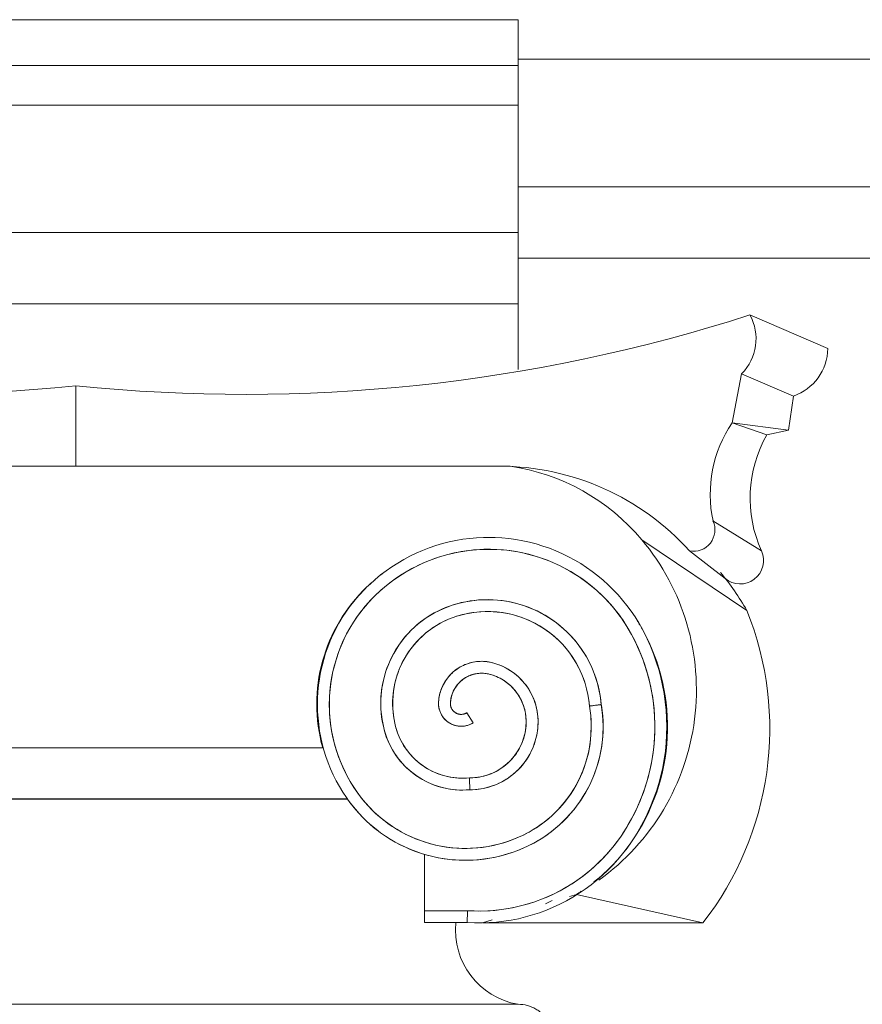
# Model space of a CAD drawing. Header units: millimetres. Extents: x -32191 to 39201, y -1740 to 8822.
# Tile 20 of 35: x 12717 to 13071, y 4164 to 4578. Entities that reach past the tile are written whole.
import ezdxf

# ---------------------------------------------------------------- set-up
doc = ezdxf.new("R2010")
doc.units = ezdxf.units.MM
doc.layers.add('A-GENM', color=13, linetype='Continuous', lineweight=18)

# ---------------------------------------------------------------- blocks, each defined once
blk = doc.blocks.new('Generic Models 17 - Generic Models 17-3093004-ELEVAÇÃO 2 - MAPEAMENTO DE DANOS')
at = {"layer": 'A-GENM'}
for p, q in [((-17784.91, 4577.98), (-18156.49, 4577.98)), ((-17784.91, 4558.7), (-17784.91, 4577.98)), ((-17784.91, 4558.7), (-18156.49, 4558.7)), ((-17784.91, 4558.7), (-17784.91, 4542.04)), ((-17784.91, 4542.04), (-18156.49, 4542.04)), ((-17784.91, 4542.04), (-17784.91, 4488.47)), ((-17784.91, 4488.47), (-18156.49, 4488.47)), ((-17784.91, 4488.47), (-17784.91, 4458.47)), ((-17784.91, 4458.47), (-18156.49, 4458.47)), ((-17784.91, 4430.97), (-17784.91, 4458.47)), ((-17654.68, 4439.72), (-17687.47, 4453.88)), ((-17694.96, 4408.47), (-17690.95, 4429.12)), ((-17669.19, 4419.74), (-17690.95, 4429.12)), ((-17970.7, 4390.26), (-17970.7, 4424.1)), ((-17970.7, 4424.1), (-17970.7, 4390.26)), ((-17669.19, 4419.74), (-17671.21, 4405.4)), ((-17671.21, 4405.4), (-17694.96, 4408.47)), ((-17680.36, 4403.46), (-17694.96, 4408.47)), ((-17671.21, 4405.4), (-17680.36, 4403.46)), ((-17788.27, 4390.26), (-18153.12, 4390.26)), ((-18148.68, 4390.26), (-17970.7, 4390.26)), ((-17970.7, 4390.26), (-17792.72, 4390.26)), ((-17702.97, 4367.29), (-17682.58, 4354.67)), ((-17688.73, 4329.65), (-17732.91, 4359.38)), ((-17712.84, 4354.64), (-17697.87, 4343.11)), ((-17699.69, 4344.52), (-17697.57, 4342.87)), ((-17806.42, 4286.63), (-17803.77, 4282.39)), ((-17866.76, 4271.88), (-18074.63, 4271.88)), ((-18074.38, 4271.88), (-17867.01, 4271.88)), ((-18084.97, 4250.38), (-17856.43, 4250.38)), ((-17856.61, 4250.33), (-18084.78, 4250.33)), ((-17824.23, 4227.08), (-17824.23, 4203.42)), ((-17763.27, 4209.39), (-17760.33, 4210.28)), ((-17707.19, 4198.33), (-17760.33, 4210.28)), ((-17770.55, 4207.71), (-17773.38, 4206.34)), ((-17806.12, 4203.42), (-17824.22, 4203.42)), ((-17806.12, 4203.42), (-17824.22, 4203.42)), ((-17824.22, 4198.42), (-17806.29, 4198.42)), ((-17799.85, 4198.33), (-17795.77, 4199.57)), ((-17707.19, 4198.33), (-17799.85, 4198.33)), ((-17784.91, 4164.06), (-18159.91, 4164.06))]:
    blk.add_line(p, q, dxfattribs=at)
at = {"layer": 'A-GENM', "flags": 128}
for points in [[(-17799.37, 4360.32), (-17802.3, 4360.18), (-17805.22, 4359.92), (-17808.12, 4359.54), (-17811.01, 4359.05), (-17813.88, 4358.44), (-17816.72, 4357.72), (-17819.52, 4356.88), (-17822.3, 4355.93), (-17825.03, 4354.88), (-17827.72, 4353.71), (-17830.36, 4352.44), (-17832.94, 4351.06), (-17835.47, 4349.58), (-17837.94, 4348), (-17840.34, 4346.33), (-17842.68, 4344.56), (-17844.94, 4342.69), (-17847.12, 4340.74), (-17848.42, 4339.5)], [(-17732.76, 4321.86), (-17734.2, 4324.41), (-17735.74, 4326.9), (-17737.38, 4329.33), (-17739.12, 4331.69), (-17740.95, 4333.98), (-17742.87, 4336.19), (-17744.87, 4338.33), (-17746.96, 4340.38), (-17749.13, 4342.35), (-17751.38, 4344.23), (-17753.7, 4346.02), (-17756.09, 4347.71), (-17758.55, 4349.31), (-17761.07, 4350.8), (-17763.65, 4352.2), (-17766.28, 4353.49), (-17768.96, 4354.68), (-17771.68, 4355.75), (-17774.45, 4356.72), (-17777.25, 4357.57), (-17780.08, 4358.32), (-17782.94, 4358.95), (-17785.83, 4359.46), (-17788.73, 4359.86), (-17791.65, 4360.14), (-17794.57, 4360.31), (-17797.5, 4360.35), (-17799.37, 4360.32)], [(-17844.93, 4335.93), (-17842.94, 4337.79), (-17840.87, 4339.58), (-17838.74, 4341.28), (-17836.54, 4342.9), (-17834.28, 4344.43), (-17831.96, 4345.86), (-17829.58, 4347.2), (-17827.15, 4348.45), (-17824.67, 4349.6), (-17822.15, 4350.64), (-17819.59, 4351.59), (-17816.99, 4352.43), (-17814.36, 4353.17), (-17811.71, 4353.8), (-17809.03, 4354.33), (-17806.33, 4354.75), (-17803.62, 4355.06), (-17800.9, 4355.26), (-17799.23, 4355.33)], [(-17799.23, 4355.33), (-17796.5, 4355.35), (-17793.77, 4355.27), (-17791.05, 4355.07), (-17788.33, 4354.77), (-17785.63, 4354.36), (-17782.95, 4353.84), (-17780.3, 4353.22), (-17777.66, 4352.49), (-17775.07, 4351.65), (-17772.5, 4350.72), (-17769.98, 4349.68), (-17767.5, 4348.54), (-17765.06, 4347.3), (-17762.68, 4345.96), (-17760.36, 4344.53), (-17758.09, 4343.01), (-17755.89, 4341.4), (-17753.75, 4339.71), (-17751.68, 4337.92), (-17749.68, 4336.06), (-17747.76, 4334.12), (-17745.92, 4332.11), (-17744.16, 4330.02), (-17742.49, 4327.86), (-17740.9, 4325.64), (-17739.41, 4323.36), (-17738, 4321.01), (-17737.16, 4319.49)], [(-17848.42, 4339.5), (-17850.36, 4337.53), (-17852.22, 4335.49), (-17853.99, 4333.37), (-17855.68, 4331.18), (-17857.27, 4328.93), (-17858.78, 4326.62), (-17860.19, 4324.25), (-17861.51, 4321.82), (-17862.73, 4319.34), (-17863.85, 4316.81), (-17864.87, 4314.25), (-17865.78, 4311.64), (-17866.59, 4309), (-17867.29, 4306.33), (-17867.88, 4303.63), (-17868.37, 4300.91), (-17868.75, 4298.18), (-17869.02, 4295.43), (-17869.17, 4292.67), (-17869.22, 4289.91), (-17869.16, 4287.15), (-17868.98, 4284.39), (-17868.7, 4281.65), (-17868.31, 4278.91), (-17867.81, 4276.2), (-17867.19, 4273.5), (-17866.48, 4270.84), (-17865.65, 4268.2), (-17864.72, 4265.6), (-17863.69, 4263.04), (-17862.56, 4260.52), (-17861.33, 4258.05), (-17860, 4255.63), (-17858.57, 4253.26), (-17857.05, 4250.96), (-17856.27, 4249.85)], [(-17852.2, 4252.76), (-17853.66, 4254.87), (-17855.02, 4257.04), (-17856.3, 4259.26), (-17857.49, 4261.53), (-17858.59, 4263.84), (-17859.59, 4266.2), (-17860.5, 4268.59), (-17861.31, 4271.02), (-17862.03, 4273.48), (-17862.64, 4275.97), (-17863.16, 4278.48), (-17863.57, 4281.01), (-17863.88, 4283.55), (-17864.1, 4286.1), (-17864.21, 4288.66), (-17864.21, 4291.23), (-17864.12, 4293.79), (-17863.92, 4296.34), (-17863.62, 4298.88), (-17863.22, 4301.41), (-17862.71, 4303.93), (-17862.11, 4306.42), (-17861.41, 4308.88), (-17860.61, 4311.31), (-17859.71, 4313.71), (-17858.72, 4316.07), (-17857.64, 4318.4), (-17856.46, 4320.67), (-17855.19, 4322.9), (-17853.84, 4325.07), (-17852.4, 4327.19), (-17850.87, 4329.25), (-17849.27, 4331.24), (-17847.58, 4333.17), (-17845.82, 4335.04), (-17844.93, 4335.93)], [(-17749.93, 4290.06), (-17750.12, 4291.97), (-17750.39, 4293.87), (-17750.74, 4295.76), (-17751.16, 4297.63), (-17751.66, 4299.49), (-17752.23, 4301.32), (-17752.87, 4303.13), (-17753.59, 4304.92), (-17754.37, 4306.67), (-17755.23, 4308.39), (-17756.15, 4310.07), (-17757.14, 4311.72), (-17758.19, 4313.32), (-17759.31, 4314.89), (-17760.49, 4316.4), (-17761.73, 4317.87), (-17763.03, 4319.29), (-17764.38, 4320.65), (-17765.79, 4321.96), (-17767.24, 4323.21), (-17768.75, 4324.4), (-17770.3, 4325.53), (-17771.9, 4326.6), (-17773.54, 4327.6), (-17775.22, 4328.54), (-17776.93, 4329.41), (-17778.68, 4330.21), (-17780.45, 4330.94), (-17782.26, 4331.6), (-17784.09, 4332.18), (-17785.94, 4332.69), (-17787.81, 4333.13), (-17789.7, 4333.49), (-17791.59, 4333.78), (-17793.5, 4333.99), (-17795.42, 4334.12), (-17797.34, 4334.18), (-17799.26, 4334.16), (-17801.18, 4334.06), (-17803.09, 4333.88), (-17805, 4333.63), (-17806.89, 4333.31), (-17808.77, 4332.91), (-17810.63, 4332.43), (-17812.11, 4332)], [(-17812.11, 4332), (-17813.75, 4331.44), (-17815.38, 4330.83), (-17816.98, 4330.15), (-17818.55, 4329.4), (-17820.09, 4328.6), (-17821.59, 4327.73), (-17823.06, 4326.8), (-17824.5, 4325.82), (-17825.89, 4324.78), (-17827.24, 4323.68), (-17828.54, 4322.53), (-17829.8, 4321.33), (-17831, 4320.08), (-17832.16, 4318.78), (-17833.26, 4317.44), (-17834.31, 4316.05), (-17835.31, 4314.63), (-17836.24, 4313.16), (-17837.12, 4311.66), (-17837.93, 4310.13), (-17838.69, 4308.56), (-17839.38, 4306.96), (-17840, 4305.34), (-17840.56, 4303.7), (-17841.06, 4302.03), (-17841.48, 4300.35), (-17841.84, 4298.65), (-17842.13, 4296.93), (-17842.35, 4295.21), (-17842.51, 4293.48), (-17842.59, 4291.74), (-17842.61, 4290), (-17842.55, 4288.27), (-17842.43, 4286.53), (-17842.23, 4284.81), (-17841.97, 4283.09), (-17841.64, 4281.38), (-17841.24, 4279.69), (-17841.19, 4279.52)], [(-17836.36, 4280.78), (-17836.72, 4282.28), (-17837.02, 4283.79), (-17837.25, 4285.31), (-17837.43, 4286.84), (-17837.55, 4288.37), (-17837.6, 4289.91), (-17837.6, 4291.44), (-17837.53, 4292.98), (-17837.4, 4294.51), (-17837.21, 4296.04), (-17836.96, 4297.56), (-17836.65, 4299.06), (-17836.28, 4300.55), (-17835.84, 4302.03), (-17835.35, 4303.49), (-17834.81, 4304.93), (-17834.2, 4306.34), (-17833.54, 4307.73), (-17832.83, 4309.09), (-17832.06, 4310.42), (-17831.23, 4311.72), (-17830.36, 4312.99), (-17829.44, 4314.22), (-17828.46, 4315.41), (-17827.45, 4316.56), (-17826.38, 4317.67), (-17825.27, 4318.74), (-17824.12, 4319.76), (-17822.93, 4320.74), (-17821.71, 4321.66), (-17820.44, 4322.54), (-17819.15, 4323.37), (-17817.82, 4324.14), (-17816.46, 4324.86), (-17815.07, 4325.52), (-17813.66, 4326.13), (-17812.22, 4326.68), (-17810.76, 4327.18), (-17810.62, 4327.22)], [(-17810.62, 4327.22), (-17808.96, 4327.7), (-17807.29, 4328.12), (-17805.61, 4328.46), (-17803.91, 4328.74), (-17802.2, 4328.95), (-17800.49, 4329.09), (-17798.77, 4329.17), (-17797.04, 4329.17), (-17795.33, 4329.11), (-17793.61, 4328.97), (-17791.9, 4328.77), (-17790.2, 4328.5), (-17788.51, 4328.17), (-17786.84, 4327.76), (-17785.19, 4327.29), (-17783.55, 4326.75), (-17781.94, 4326.15), (-17780.35, 4325.48), (-17778.79, 4324.76), (-17777.26, 4323.96), (-17775.77, 4323.11), (-17774.31, 4322.2), (-17772.89, 4321.24), (-17771.5, 4320.21), (-17770.16, 4319.13), (-17768.87, 4318), (-17767.61, 4316.82), (-17766.41, 4315.59), (-17765.26, 4314.31), (-17764.16, 4312.99), (-17763.11, 4311.62), (-17762.12, 4310.21), (-17761.19, 4308.77), (-17760.32, 4307.28), (-17759.5, 4305.77), (-17758.75, 4304.22), (-17758.06, 4302.65), (-17757.43, 4301.04), (-17756.86, 4299.42), (-17756.37, 4297.77), (-17755.94, 4296.1), (-17755.57, 4294.42), (-17755.27, 4292.73), (-17755.04, 4291.02), (-17754.89, 4289.43)], [(-17737.47, 4231.99), (-17735.57, 4234.88), (-17733.79, 4237.85), (-17732.14, 4240.89), (-17730.6, 4244), (-17729.19, 4247.16), (-17727.91, 4250.37), (-17726.76, 4253.64), (-17725.74, 4256.95), (-17724.85, 4260.29), (-17724.1, 4263.67), (-17723.49, 4267.08), (-17723, 4270.51), (-17722.66, 4273.95), (-17722.46, 4277.41), (-17722.39, 4280.87), (-17722.46, 4284.33), (-17722.67, 4287.78), (-17723.02, 4291.23), (-17723.51, 4294.65), (-17724.13, 4298.06), (-17724.89, 4301.44), (-17725.78, 4304.78), (-17726.81, 4308.09), (-17727.97, 4311.35), (-17729.25, 4314.56), (-17730.67, 4317.72), (-17732.21, 4320.82), (-17732.76, 4321.86)], [(-17737.16, 4319.49), (-17735.67, 4316.59), (-17734.29, 4313.63), (-17733.04, 4310.62), (-17731.91, 4307.56), (-17730.9, 4304.46), (-17730.02, 4301.32), (-17729.26, 4298.15), (-17728.63, 4294.95), (-17728.13, 4291.72), (-17727.75, 4288.48), (-17727.51, 4285.23), (-17727.4, 4281.97), (-17727.42, 4278.71), (-17727.57, 4275.45), (-17727.85, 4272.2), (-17728.25, 4268.96), (-17728.79, 4265.75), (-17729.46, 4262.55), (-17730.25, 4259.39), (-17731.17, 4256.26), (-17732.21, 4253.17), (-17733.38, 4250.12), (-17734.67, 4247.13), (-17736.07, 4244.18), (-17737.59, 4241.3), (-17739.23, 4238.48), (-17740.98, 4235.72), (-17741.6, 4234.81)], [(-17795.87, 4307.72), (-17796.57, 4307.88), (-17797.28, 4308.01), (-17798, 4308.11), (-17798.72, 4308.19), (-17799.44, 4308.24), (-17800.16, 4308.25), (-17800.89, 4308.24), (-17801.61, 4308.2), (-17802.33, 4308.13), (-17803.05, 4308.04), (-17803.76, 4307.91), (-17804.47, 4307.75), (-17805.17, 4307.57), (-17805.86, 4307.36), (-17806.54, 4307.12), (-17807.22, 4306.86), (-17807.88, 4306.56), (-17808.53, 4306.25), (-17809.16, 4305.9), (-17809.79, 4305.53), (-17810.39, 4305.14), (-17810.98, 4304.72), (-17811.56, 4304.28), (-17812.11, 4303.81), (-17812.65, 4303.33), (-17813.17, 4302.82), (-17813.66, 4302.3), (-17814.14, 4301.75), (-17814.59, 4301.18), (-17815.02, 4300.6), (-17815.43, 4300), (-17815.81, 4299.39), (-17816.16, 4298.76), (-17816.49, 4298.11), (-17816.8, 4297.46), (-17817.08, 4296.79), (-17817.33, 4296.11), (-17817.55, 4295.42), (-17817.75, 4294.73), (-17817.92, 4294.02), (-17818.06, 4293.31), (-17818.17, 4292.6), (-17818.25, 4291.88), (-17818.31, 4291.16), (-17818.33, 4290.79)], [(-17776.49, 4282.92), (-17776.51, 4283.94), (-17776.57, 4284.96), (-17776.67, 4285.98), (-17776.82, 4286.99), (-17777, 4287.99), (-17777.22, 4288.99), (-17777.48, 4289.98), (-17777.79, 4290.96), (-17778.13, 4291.92), (-17778.51, 4292.87), (-17778.92, 4293.8), (-17779.38, 4294.72), (-17779.87, 4295.62), (-17780.39, 4296.49), (-17780.95, 4297.35), (-17781.55, 4298.18), (-17782.17, 4298.99), (-17782.83, 4299.77), (-17783.52, 4300.52), (-17784.24, 4301.25), (-17784.99, 4301.95), (-17785.76, 4302.62), (-17786.56, 4303.25), (-17787.39, 4303.85), (-17788.24, 4304.42), (-17789.11, 4304.96), (-17790, 4305.46), (-17790.91, 4305.92), (-17791.84, 4306.35), (-17792.79, 4306.74), (-17793.75, 4307.09), (-17794.72, 4307.4), (-17795.71, 4307.68), (-17795.87, 4307.72)], [(-17813.33, 4290.62), (-17813.3, 4291.14), (-17813.25, 4291.66), (-17813.18, 4292.18), (-17813.09, 4292.7), (-17812.98, 4293.21), (-17812.84, 4293.71), (-17812.69, 4294.22), (-17812.52, 4294.71), (-17812.33, 4295.2), (-17812.12, 4295.68), (-17811.89, 4296.15), (-17811.64, 4296.61), (-17811.37, 4297.06), (-17811.09, 4297.5), (-17810.78, 4297.93), (-17810.47, 4298.34), (-17810.13, 4298.74), (-17809.78, 4299.13), (-17809.41, 4299.51), (-17809.03, 4299.87), (-17808.64, 4300.21), (-17808.23, 4300.54), (-17807.81, 4300.85), (-17807.37, 4301.14), (-17806.93, 4301.42), (-17806.47, 4301.68), (-17806.01, 4301.92), (-17805.53, 4302.14), (-17805.05, 4302.34), (-17804.56, 4302.52), (-17804.06, 4302.68), (-17803.56, 4302.83), (-17803.05, 4302.95), (-17802.53, 4303.05), (-17802.02, 4303.13), (-17801.5, 4303.19), (-17800.97, 4303.23), (-17800.45, 4303.25), (-17799.93, 4303.25), (-17799.4, 4303.23), (-17798.88, 4303.18), (-17798.36, 4303.12), (-17797.85, 4303.03), (-17797.33, 4302.93), (-17797.07, 4302.86)], [(-17797.07, 4302.86), (-17796.28, 4302.65), (-17795.5, 4302.4), (-17794.72, 4302.13), (-17793.96, 4301.82), (-17793.21, 4301.48), (-17792.48, 4301.11), (-17791.76, 4300.71), (-17791.05, 4300.29), (-17790.37, 4299.83), (-17789.7, 4299.35), (-17789.05, 4298.85), (-17788.43, 4298.31), (-17787.82, 4297.76), (-17787.24, 4297.18), (-17786.68, 4296.57), (-17786.15, 4295.95), (-17785.64, 4295.3), (-17785.16, 4294.63), (-17784.7, 4293.95), (-17784.27, 4293.25), (-17783.87, 4292.53), (-17783.5, 4291.79), (-17783.16, 4291.04), (-17782.85, 4290.28), (-17782.58, 4289.51), (-17782.33, 4288.73), (-17782.11, 4287.93), (-17781.93, 4287.13), (-17781.77, 4286.32), (-17781.65, 4285.51), (-17781.57, 4284.69), (-17781.51, 4283.87), (-17781.49, 4283.05), (-17781.49, 4282.92)], [(-17818.33, 4290.79), (-17818.33, 4290.41), (-17818.32, 4290.03), (-17818.3, 4289.65), (-17818.26, 4289.27), (-17818.2, 4288.89), (-17818.13, 4288.52), (-17818.05, 4288.15), (-17817.95, 4287.78), (-17817.83, 4287.42), (-17817.7, 4287.06), (-17817.56, 4286.71), (-17817.4, 4286.36), (-17817.23, 4286.02), (-17817.05, 4285.69), (-17816.85, 4285.36), (-17816.64, 4285.04), (-17816.42, 4284.74), (-17816.18, 4284.44), (-17815.94, 4284.15), (-17815.68, 4283.87), (-17815.41, 4283.6), (-17815.13, 4283.34), (-17814.84, 4283.09), (-17814.54, 4282.86), (-17814.23, 4282.63), (-17813.91, 4282.42), (-17813.59, 4282.23), (-17813.26, 4282.04), (-17812.92, 4281.87), (-17812.57, 4281.71), (-17812.22, 4281.57), (-17811.86, 4281.44), (-17811.5, 4281.33), (-17811.13, 4281.23), (-17810.76, 4281.14), (-17810.38, 4281.07), (-17810.01, 4281.02), (-17809.63, 4280.98), (-17809.25, 4280.95), (-17808.87, 4280.94), (-17808.49, 4280.95), (-17808.11, 4280.97), (-17807.73, 4281), (-17807.35, 4281.05), (-17806.97, 4281.12), (-17806.6, 4281.2), (-17806.23, 4281.3), (-17805.87, 4281.41), (-17805.51, 4281.53), (-17805.16, 4281.67), (-17804.81, 4281.82), (-17804.47, 4281.99), (-17804.13, 4282.17), (-17803.8, 4282.37), (-17803.77, 4282.39)], [(-17806.42, 4286.63), (-17806.57, 4286.53), (-17806.73, 4286.45), (-17806.89, 4286.37), (-17807.06, 4286.29), (-17807.23, 4286.23), (-17807.4, 4286.17), (-17807.57, 4286.11), (-17807.74, 4286.07), (-17807.92, 4286.03), (-17808.1, 4286), (-17808.28, 4285.97), (-17808.46, 4285.95), (-17808.64, 4285.94), (-17808.82, 4285.94), (-17809, 4285.94), (-17809.18, 4285.96), (-17809.36, 4285.97), (-17809.54, 4286), (-17809.72, 4286.03), (-17809.89, 4286.07), (-17810.07, 4286.12), (-17810.24, 4286.17), (-17810.41, 4286.23), (-17810.58, 4286.3), (-17810.74, 4286.37), (-17810.9, 4286.45), (-17811.06, 4286.54), (-17811.22, 4286.63), (-17811.37, 4286.73), (-17811.52, 4286.84), (-17811.66, 4286.95), (-17811.8, 4287.07), (-17811.93, 4287.19), (-17812.06, 4287.32), (-17812.18, 4287.45), (-17812.3, 4287.59), (-17812.41, 4287.73), (-17812.52, 4287.87), (-17812.62, 4288.02), (-17812.71, 4288.18), (-17812.8, 4288.34), (-17812.88, 4288.5), (-17812.96, 4288.66), (-17813.03, 4288.83), (-17813.09, 4289), (-17813.14, 4289.17), (-17813.19, 4289.34), (-17813.23, 4289.52), (-17813.27, 4289.7), (-17813.29, 4289.88), (-17813.31, 4290.06), (-17813.33, 4290.24), (-17813.33, 4290.42), (-17813.33, 4290.6), (-17813.33, 4290.62)], [(-17754.89, 4289.43), (-17754.59, 4287.44), (-17754.36, 4285.43), (-17754.21, 4283.41), (-17754.14, 4281.39), (-17754.16, 4279.37), (-17754.25, 4277.35), (-17754.43, 4275.34), (-17754.68, 4273.33), (-17755.02, 4271.34), (-17755.43, 4269.36), (-17755.93, 4267.4), (-17756.5, 4265.46), (-17757.15, 4263.55), (-17757.87, 4261.66), (-17758.67, 4259.81), (-17759.55, 4257.99), (-17760.49, 4256.2), (-17761.51, 4254.45), (-17762.59, 4252.75), (-17763.74, 4251.09), (-17764.96, 4249.47), (-17766.24, 4247.91), (-17767.59, 4246.4), (-17768.99, 4244.95), (-17770.45, 4243.55), (-17771.96, 4242.21), (-17773.53, 4240.93), (-17775.15, 4239.72), (-17776.81, 4238.57), (-17778.52, 4237.49), (-17780.27, 4236.48), (-17780.69, 4236.25)], [(-17778.32, 4231.85), (-17776.38, 4232.94), (-17774.49, 4234.11), (-17772.65, 4235.36), (-17770.87, 4236.67), (-17769.13, 4238.06), (-17767.45, 4239.51), (-17765.84, 4241.03), (-17764.28, 4242.62), (-17762.79, 4244.26), (-17761.36, 4245.97), (-17760.01, 4247.73), (-17758.72, 4249.54), (-17757.51, 4251.4), (-17756.38, 4253.31), (-17755.32, 4255.26), (-17754.34, 4257.26), (-17753.44, 4259.29), (-17752.63, 4261.36), (-17751.89, 4263.45), (-17751.25, 4265.58), (-17750.68, 4267.72), (-17750.21, 4269.89), (-17749.82, 4272.08), (-17749.51, 4274.28), (-17749.3, 4276.49), (-17749.17, 4278.71), (-17749.14, 4280.93), (-17749.19, 4283.15), (-17749.33, 4285.37), (-17749.56, 4287.58), (-17749.88, 4289.77), (-17749.93, 4290.06)], [(-17805.37, 4259.27), (-17806.52, 4259.18), (-17807.68, 4259.13), (-17808.84, 4259.13), (-17810, 4259.17), (-17811.16, 4259.26), (-17812.31, 4259.4), (-17813.45, 4259.58), (-17814.59, 4259.81), (-17815.72, 4260.09), (-17816.83, 4260.41), (-17817.94, 4260.77), (-17819.02, 4261.18), (-17820.09, 4261.63), (-17821.14, 4262.12), (-17822.17, 4262.66), (-17823.18, 4263.23), (-17824.16, 4263.85), (-17825.12, 4264.5), (-17826.05, 4265.19), (-17826.95, 4265.92), (-17827.83, 4266.68), (-17828.67, 4267.48), (-17829.48, 4268.31), (-17830.25, 4269.17), (-17830.99, 4270.07), (-17831.7, 4270.99), (-17832.36, 4271.94), (-17832.99, 4272.91), (-17833.58, 4273.91), (-17834.13, 4274.94), (-17834.64, 4275.98), (-17835.1, 4277.04), (-17835.52, 4278.12), (-17835.9, 4279.22), (-17836.23, 4280.33), (-17836.36, 4280.78)], [(-17781.49, 4282.92), (-17781.51, 4281.97), (-17781.56, 4281.03), (-17781.66, 4280.09), (-17781.79, 4279.15), (-17781.96, 4278.22), (-17782.17, 4277.3), (-17782.41, 4276.38), (-17782.69, 4275.48), (-17783.01, 4274.59), (-17783.36, 4273.71), (-17783.74, 4272.84), (-17784.16, 4272), (-17784.61, 4271.17), (-17785.1, 4270.36), (-17785.62, 4269.56), (-17786.17, 4268.8), (-17786.75, 4268.05), (-17787.36, 4267.32), (-17788, 4266.63), (-17788.66, 4265.95), (-17789.35, 4265.31), (-17790.07, 4264.69), (-17790.81, 4264.1), (-17791.57, 4263.55), (-17792.36, 4263.02), (-17793.17, 4262.52), (-17793.99, 4262.06), (-17794.83, 4261.63), (-17795.69, 4261.24), (-17796.57, 4260.88), (-17797.46, 4260.55), (-17798.36, 4260.26), (-17799.27, 4260.01), (-17800.19, 4259.79), (-17801.12, 4259.61), (-17802.05, 4259.47), (-17802.99, 4259.37), (-17803.93, 4259.3), (-17804.88, 4259.27), (-17805.37, 4259.27)], [(-17805.14, 4254.27), (-17803.99, 4254.29), (-17802.85, 4254.36), (-17801.71, 4254.48), (-17800.57, 4254.64), (-17799.44, 4254.84), (-17798.33, 4255.09), (-17797.22, 4255.39), (-17796.12, 4255.72), (-17795.04, 4256.11), (-17793.98, 4256.53), (-17792.93, 4257), (-17791.91, 4257.51), (-17790.9, 4258.06), (-17789.92, 4258.65), (-17788.96, 4259.27), (-17788.03, 4259.94), (-17787.12, 4260.64), (-17786.25, 4261.38), (-17785.4, 4262.15), (-17784.59, 4262.96), (-17783.8, 4263.8), (-17783.06, 4264.66), (-17782.34, 4265.56), (-17781.67, 4266.49), (-17781.03, 4267.44), (-17780.43, 4268.42), (-17779.87, 4269.41), (-17779.35, 4270.44), (-17778.87, 4271.48), (-17778.44, 4272.54), (-17778.04, 4273.61), (-17777.69, 4274.7), (-17777.39, 4275.81), (-17777.12, 4276.92), (-17776.91, 4278.05), (-17776.73, 4279.18), (-17776.61, 4280.32), (-17776.53, 4281.46), (-17776.49, 4282.61), (-17776.49, 4282.92)], [(-17841.19, 4279.52), (-17840.82, 4278.21), (-17840.4, 4276.92), (-17839.93, 4275.64), (-17839.4, 4274.39), (-17838.83, 4273.15), (-17838.21, 4271.95), (-17837.53, 4270.76), (-17836.82, 4269.61), (-17836.05, 4268.48), (-17835.25, 4267.39), (-17834.39, 4266.33), (-17833.5, 4265.3), (-17832.57, 4264.31), (-17831.6, 4263.36), (-17830.59, 4262.45), (-17829.54, 4261.58), (-17828.47, 4260.75), (-17827.35, 4259.96), (-17826.21, 4259.22), (-17825.04, 4258.53), (-17823.85, 4257.89), (-17822.62, 4257.29), (-17821.38, 4256.74), (-17820.11, 4256.24), (-17818.83, 4255.79), (-17817.53, 4255.4), (-17816.21, 4255.06), (-17814.88, 4254.77), (-17813.54, 4254.53), (-17812.2, 4254.35), (-17810.84, 4254.22), (-17809.49, 4254.14), (-17808.13, 4254.12), (-17806.77, 4254.16), (-17805.41, 4254.25), (-17805.14, 4254.27)], [(-17780.69, 4236.25), (-17782.67, 4235.23), (-17784.68, 4234.3), (-17786.73, 4233.45), (-17788.82, 4232.67), (-17790.93, 4231.99), (-17793.07, 4231.38), (-17795.23, 4230.87), (-17797.42, 4230.44), (-17799.61, 4230.1), (-17801.82, 4229.84), (-17804.04, 4229.68), (-17806.26, 4229.6), (-17808.48, 4229.61), (-17810.7, 4229.71), (-17812.92, 4229.9), (-17815.12, 4230.18), (-17817.31, 4230.55), (-17819.49, 4231), (-17821.65, 4231.54), (-17823.78, 4232.17), (-17825.88, 4232.88), (-17827.96, 4233.68), (-17830, 4234.55), (-17832.01, 4235.51), (-17833.97, 4236.55), (-17835.9, 4237.66), (-17837.77, 4238.85), (-17839.6, 4240.12), (-17841.38, 4241.46), (-17843.1, 4242.86), (-17844.76, 4244.34), (-17846.36, 4245.88), (-17847.9, 4247.48), (-17849.38, 4249.15), (-17850.78, 4250.87), (-17852.12, 4252.64), (-17852.2, 4252.76)], [(-17856.27, 4249.85), (-17854.81, 4247.91), (-17853.29, 4246.03), (-17851.68, 4244.21), (-17850.01, 4242.46), (-17848.27, 4240.77), (-17846.46, 4239.16), (-17844.59, 4237.62), (-17842.66, 4236.16), (-17840.67, 4234.78), (-17838.63, 4233.47), (-17836.53, 4232.25), (-17834.4, 4231.11), (-17832.21, 4230.06), (-17829.99, 4229.1), (-17827.73, 4228.23), (-17825.43, 4227.45), (-17823.11, 4226.76), (-17820.76, 4226.17), (-17818.39, 4225.66), (-17816, 4225.26), (-17813.6, 4224.95), (-17811.19, 4224.74), (-17808.77, 4224.62), (-17806.35, 4224.6), (-17803.92, 4224.68), (-17801.51, 4224.85), (-17799.1, 4225.12), (-17796.71, 4225.49), (-17794.33, 4225.95), (-17791.97, 4226.51), (-17789.64, 4227.16), (-17787.33, 4227.9), (-17785.06, 4228.73), (-17782.82, 4229.66), (-17780.62, 4230.67), (-17778.46, 4231.77), (-17778.32, 4231.85)], [(-17741.6, 4234.81), (-17743.27, 4232.45), (-17745.05, 4230.16), (-17746.91, 4227.95), (-17748.86, 4225.81), (-17750.89, 4223.75), (-17753, 4221.77), (-17755.2, 4219.88), (-17757.46, 4218.08), (-17759.8, 4216.38), (-17762.2, 4214.76), (-17764.66, 4213.25), (-17767.18, 4211.83), (-17769.76, 4210.51), (-17772.39, 4209.3), (-17775.06, 4208.2), (-17777.78, 4207.2), (-17780.53, 4206.32), (-17783.32, 4205.54), (-17786.14, 4204.87), (-17788.98, 4204.32), (-17791.84, 4203.89), (-17794.71, 4203.56), (-17797.6, 4203.36), (-17800.49, 4203.27), (-17803.39, 4203.29), (-17806.12, 4203.42)], [(-17806.29, 4198.42), (-17803.2, 4198.28), (-17800.1, 4198.27), (-17797.01, 4198.38), (-17793.93, 4198.62), (-17790.86, 4198.97), (-17787.8, 4199.45), (-17784.77, 4200.06), (-17781.76, 4200.78), (-17778.78, 4201.62), (-17775.84, 4202.58), (-17772.94, 4203.66), (-17770.09, 4204.85), (-17767.28, 4206.16), (-17764.53, 4207.58), (-17761.84, 4209.1), (-17759.22, 4210.74), (-17756.65, 4212.47), (-17754.17, 4214.31), (-17751.75, 4216.25), (-17749.42, 4218.28), (-17747.17, 4220.4), (-17745, 4222.61), (-17742.93, 4224.9), (-17740.95, 4227.28), (-17739.07, 4229.73), (-17737.47, 4231.99)], [(-17824.23, 4203.42), (-17824.23, 4203.33), (-17824.23, 4203.08), (-17824.23, 4202.69), (-17824.23, 4202.17), (-17824.23, 4201.57), (-17824.23, 4200.92), (-17824.23, 4200.27), (-17824.23, 4199.67), (-17824.23, 4199.15), (-17824.23, 4198.75), (-17824.23, 4198.5), (-17824.23, 4198.42)]]:
    blk.add_lwpolyline(points, dxfattribs=at)
at = {"layer": 'A-GENM'}
for centre, radius, start, end in [((-18041.63, 5111.29), 690.84, 252.10289, 275.89299), ((-17899.77, 5111.29), 690.84, 264.10701, 287.89711), ((-17705.72, 4443.82), 20.84, 315.1483, 28.8517), ((-17676.15, 4440.06), 21.47, 288.8975, 359.1025), ((-17650.4, 4378.44), 53.73, 146.0191, 191.9809), ((-17633.65, 4376.89), 53.73, 150.3637, 204.4253), ((-17792.72, 4282.9), 107.36, 41.9247, 90), ((-17801.07, 4302.26), 88.94, 39.9613, 81.7205), ((-17711.21, 4363.54), 9.05, 259.6193, 24.4253), ((-17808.32, 4296.18), 98.39, 305.6607, 39.9613), ((-17797.24, 4287.1), 68.25, 91.6714, 134.3286), ((-17797.24, 4287.1), 68.25, 28.3286, 91.6714), ((-17691.52, 4350.61), 9.82, 229.7143, 24.4253), ((-17797.4, 4285.96), 73.95, 130.0511, 133.6123), ((-17797.4, 4285.96), 73.95, 126.8572, 127.5866), ((-17794.69, 4268), 122.59, 30.1886, 39.2547), ((-17801.47, 4290.22), 68.06, 133.6123, 195.6371), ((-17800.17, 4290.11), 69.05, 134.3286, 142.6265), ((-17800.17, 4290.11), 64.05, 134.3286, 215.6714), ((-17797.79, 4286.15), 48.02, 4.6619, 107.3381), ((-17799.16, 4290.52), 43.45, 107.3381, 194.6619), ((-17811.95, 4280.01), 132.84, 322.0594, 21.9406), ((-17799.16, 4290.52), 38.45, 107.3381, 194.6619), ((-17797.79, 4286.15), 43.02, 4.3717, 107.3381), ((-17797.4, 4285.96), 73.95, 29.0448, 32.7185), ((-17806.89, 4280.69), 84.81, 324.9552, 29.0448), ((-17808.94, 4280.79), 81.55, 325.6714, 28.3286), ((-17800.24, 4290.16), 18.09, 76, 178), ((-17802.05, 4282.92), 25.56, 360, 76), ((-17800.24, 4290.16), 13.09, 76, 178), ((-17802.05, 4282.92), 20.56, 360, 76), ((-17808.81, 4290.46), 9.52, 178, 302), ((-17808.81, 4290.46), 4.52, 178, 189.633), ((-17804.67, 4280.73), 50.53, 298.3286, 9.9204), ((-17804.67, 4280.73), 55.53, 298.3286, 9.6714), ((-17808.81, 4290.46), 4.52, 219.3333, 260.6667), ((-17808.81, 4290.46), 4.52, 290.367, 302), ((-17808.3, 4288.12), 29, 194.6619, 275.8025), ((-17805.14, 4282.92), 23.65, 269.4397, 360), ((-17805.14, 4282.92), 28.65, 270, 360), ((-17808.3, 4288.12), 34, 194.6619, 275.3381), ((-17807.06, 4285.17), 55.57, 215.6714, 298.3286), ((-17807.06, 4285.17), 60.57, 216.6216, 232.4496), ((-17807.06, 4285.17), 60.57, 236.6859, 253.5343), ((-17801.33, 4275.6), 72.34, 266.2038, 325.6714), ((-17807.06, 4285.17), 60.57, 253.5348, 298.3286), ((-17802.4, 4277.54), 79.33, 308.5275, 324.9552), ((-17802.4, 4277.54), 79.33, 302.027, 303.7654), ((-17808.32, 4296.18), 98.39, 299.1906, 300.4396), ((-17779.48, 4195.33), 31.74, 174.359, 260.1618)]:
    blk.add_arc(centre, radius, start, end, dxfattribs=at)
for points in [[(-17749.93, 4290.06), (-17749.93, 4290.06), (-17750.03, 4290.04), (-17750.47, 4289.99), (-17751.14, 4289.9), (-17751.97, 4289.8), (-17752.85, 4289.69), (-17753.68, 4289.59), (-17754.35, 4289.5), (-17754.79, 4289.45), (-17754.89, 4289.43), (-17754.89, 4289.43)], [(-17805.14, 4254.27), (-17805.14, 4254.27), (-17805.14, 4254.37), (-17805.16, 4254.82), (-17805.19, 4255.5), (-17805.23, 4256.33), (-17805.27, 4257.21), (-17805.31, 4258.05), (-17805.34, 4258.73), (-17805.36, 4259.17), (-17805.37, 4259.27), (-17805.37, 4259.27)], [(-17806.12, 4203.42), (-17806.12, 4203.42), (-17806.13, 4203.32), (-17806.14, 4202.87), (-17806.16, 4202.2), (-17806.19, 4201.36), (-17806.22, 4200.48), (-17806.25, 4199.64), (-17806.27, 4198.97), (-17806.28, 4198.52), (-17806.29, 4198.42), (-17806.29, 4198.42)]]:
    blk.add_open_spline(points, degree=3, dxfattribs=at)
blk.add_open_spline([(-17784.91, 4134.06), (-17783.57, 4134.06), (-17781.64, 4134.32), (-17779.15, 4135.16), (-17777.68, 4135.89), (-17776.57, 4136.58), (-17775.5, 4137.34), (-17774.51, 4138.21), (-17773.63, 4139.16), (-17772.79, 4140.17), (-17771.88, 4141.54), (-17771.01, 4143.3), (-17770.16, 4145.79), (-17769.74, 4149.06), (-17770.16, 4152.33), (-17771.01, 4154.82), (-17771.88, 4156.58), (-17772.79, 4157.94), (-17773.63, 4158.96), (-17774.51, 4159.91), (-17775.75, 4160.99), (-17777.12, 4161.9), (-17778.26, 4162.52), (-17779.47, 4163.06), (-17781.64, 4163.8), (-17783.57, 4164.06), (-17784.91, 4164.06)], degree=3, knots=[0, 0, 0, 0, 0.083333, 0.125, 0.166667, 0.1875, 0.208333, 0.25, 0.270833, 0.291667, 0.333333, 0.375, 0.416667, 0.5, 0.583333, 0.625, 0.666667, 0.708333, 0.729167, 0.75, 0.791667, 0.833333, 0.854167, 0.875, 0.916667, 1, 1, 1, 1], dxfattribs=at)
blk = doc.blocks.new('ORNAMENTO 2 - ORNAMENTO 2-4325827-ELEVAÇÃO 2 - MAPEAMENTO DE DANOS')
at = {"layer": 'A-GENM'}
for p, q in [((-3721.65, 4561.32), (-17784.91, 4561.32)), ((-3721.65, 4507.75), (-17784.91, 4507.75)), ((-3721.65, 4477.75), (-17784.91, 4477.75))]:
    blk.add_line(p, q, dxfattribs=at)

msp = doc.modelspace()

# ---------------------------------------------------------------- block references
at = {"layer": 'A-GENM'}
for name in ['Generic Models 17 - Generic Models 17-3093004-ELEVAÇÃO 2 - MAPEAMENTO DE DANOS', 'ORNAMENTO 2 - ORNAMENTO 2-4325827-ELEVAÇÃO 2 - MAPEAMENTO DE DANOS']:
    msp.add_blockref(name, (30711.45, 0), dxfattribs=at)

doc.saveas('drawing.dxf')
